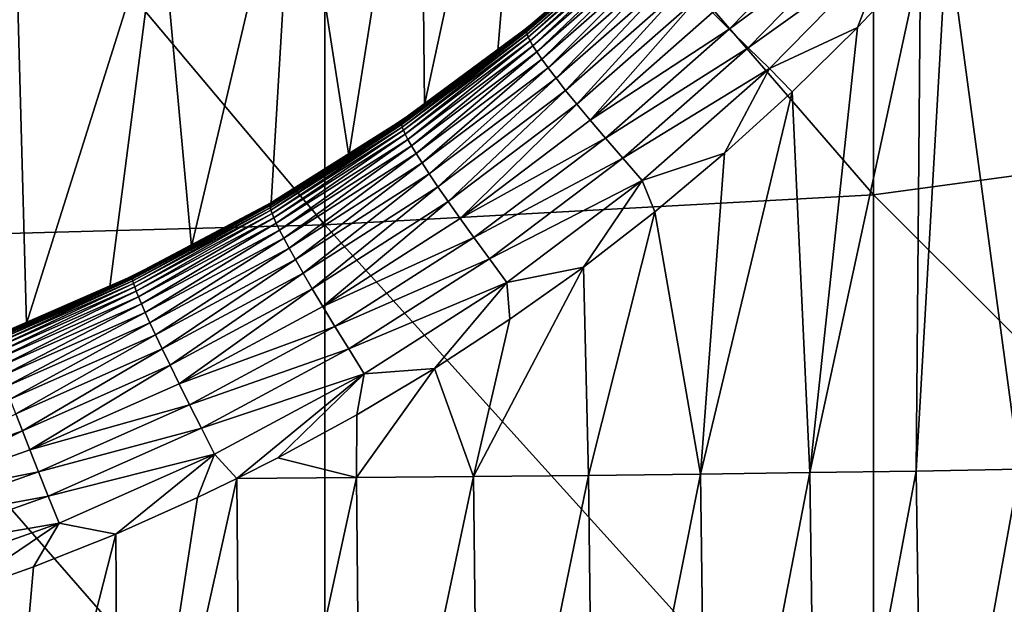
# Model space of a CAD drawing. Header units: metres. Extents: x -105 to 105, y -68 to 103.
# Tile 154 of 256: x 5.32 to 11.94, y -18.56 to -14.63. Entities that reach past the tile are written whole.
import ezdxf

# ---------------------------------------------------------------- set-up
doc = ezdxf.new("R2010")
doc.units = ezdxf.units.M
doc.layers.add('solid_FIT-BATH-150_SW0001_01', color=7, linetype='CONTINUOUS')

msp = doc.modelspace()

# ---------------------------------------------------------------- linework, layer by layer
at = {"layer": 'solid_FIT-BATH-150_SW0001_01'}
for points in [[(14.752053, -15.308081, 15.437314), (14.752053, -11.006157, 15.559563), (11.063119, -11.393209, 15.552959)], [(11.063119, -15.809028, 15.427377), (11.063119, -11.393209, 15.552959), (7.374184, -11.54824, 15.552386)], [(14.752053, -15.308081, 15.437314), (11.063119, -11.393209, 15.552959), (11.063119, -15.809028, 15.427377)], [(7.374184, -16.009573, 15.426237), (7.374184, -11.54824, 15.552386), (3.685249, -11.626538, 15.55318)], [(11.063119, -15.809028, 15.427377), (7.374184, -11.54824, 15.552386), (7.374184, -16.009573, 15.426237)], [(7.374184, -16.009573, 15.426237), (3.685249, -11.626538, 15.55318), (3.685249, -16.11083, 15.42713)], [(8.016774, -12.50842, -15.203499), (8.793986, -11.731313, -15.203499), (8.044811, -15.20348, -15.203499)], [(8.793986, -11.731313, -15.203499), (8.53783, -14.841976, -15.203499), (8.044811, -15.20348, -15.203499)], [(8.793986, -11.731313, -15.203499), (9.015816, -14.458301, -15.203499), (8.53783, -14.841976, -15.203499)], [(7.171528, -13.210311, -15.203499), (8.016774, -12.50842, -15.203499), (7.535489, -15.543671, -15.203499)], [(8.016774, -12.50842, -15.203499), (8.044811, -15.20348, -15.203499), (7.535489, -15.543671, -15.203499)], [(6.26476, -13.831553, -15.203499), (7.171528, -13.210311, -15.203499), (6.476346, -16.15522, -15.203499)], [(7.171528, -13.210311, -15.203499), (7.011899, -15.861399, -15.203499), (6.476346, -16.15522, -15.203499)], [(7.171528, -13.210311, -15.203499), (7.535489, -15.543671, -15.203499), (7.011899, -15.861399, -15.203499)], [(5.303945, -14.366699, -15.203499), (6.26476, -13.831553, -15.203499), (5.367624, -16.672289, -15.203499)], [(6.26476, -13.831553, -15.203499), (5.927533, -16.425848, -15.203499), (5.367624, -16.672289, -15.203499)], [(6.26476, -13.831553, -15.203499), (6.476346, -16.15522, -15.203499), (5.927533, -16.425848, -15.203499)], [(9.980673, -14.582467, -10.568933), (10.868231, -13.902081, -10.33185), (10.092636, -14.694766, -10.416703)], [(10.092636, -14.694766, -10.416703), (10.868231, -13.902081, -10.33185), (11.005669, -14.018116, -10.195601)], [(9.522879, -14.010374, -13.887115), (9.520496, -14.017897, -13.60183), (8.72915, -14.702115, -13.622654)], [(8.730705, -14.694253, -13.904866), (9.522879, -14.010374, -13.887115), (8.72915, -14.702115, -13.622654)], [(8.72915, -14.702115, -13.622654), (9.520496, -14.017897, -13.60183), (8.72981, -14.713247, -13.337302)], [(9.520496, -14.017897, -13.60183), (9.520452, -14.028444, -13.313465), (8.72981, -14.713247, -13.337302)], [(8.72981, -14.713247, -13.337302), (9.520452, -14.028444, -13.313465), (8.733539, -14.72843, -13.050783)], [(9.526634, -14.00516, -14.167402), (9.522879, -14.010374, -13.887115), (8.730705, -14.694253, -13.904866)], [(8.73361, -14.688889, -14.181971), (9.526634, -14.00516, -14.167402), (8.730705, -14.694253, -13.904866)], [(9.520452, -14.028444, -13.313465), (9.523697, -14.042747, -13.023943), (8.733539, -14.72843, -13.050783)], [(9.530834, -14.001513, -14.440781), (9.526634, -14.00516, -14.167402), (8.73361, -14.688889, -14.181971)], [(8.737035, -14.685227, -14.452006), (9.530834, -14.001513, -14.440781), (8.73361, -14.688889, -14.181971)], [(9.534726, -13.998922, -14.705865), (9.530834, -14.001513, -14.440781), (8.737035, -14.685227, -14.452006)], [(8.740298, -14.682721, -14.71355), (9.534726, -13.998922, -14.705865), (8.737035, -14.685227, -14.452006)], [(9.537905, -13.997116, -14.962008), (9.534726, -13.998922, -14.705865), (8.740298, -14.682721, -14.71355)], [(8.743043, -14.68107, -14.965925), (9.537905, -13.997116, -14.962008), (8.740298, -14.682721, -14.71355)], [(9.476325, -14.054525, -15.203499), (9.537905, -13.997116, -14.962008), (8.743043, -14.68107, -14.965925)], [(10.092636, -14.694766, -10.416703), (11.005669, -14.018116, -10.195601), (10.220176, -14.820511, -10.288683)], [(10.220176, -14.820511, -10.288683), (11.005669, -14.018116, -10.195601), (11.160851, -14.146873, -10.083993)], [(11.557852, -14.032287, -9.963902), (12.043576, -17.651882, -9.318195), (11.349894, -17.664169, -9.542536)], [(11.379008, -14.234048, -9.991469), (11.557852, -14.032287, -9.963902), (11.349894, -17.664169, -9.542536)], [(11.557852, -14.032287, -9.963902), (12.250628, -14.019809, -9.734893), (12.043576, -17.651882, -9.318195)], [(8.733539, -14.72843, -13.050783), (9.523697, -14.042747, -13.023943), (8.741231, -14.748484, -12.765173)], [(9.523697, -14.042747, -13.023943), (9.53123, -14.061569, -12.735289), (8.741231, -14.748484, -12.765173)], [(8.741231, -14.748484, -12.765173), (9.53123, -14.061569, -12.735289), (8.753915, -14.774365, -12.482905)], [(9.015816, -14.458301, -15.203499), (9.476325, -14.054525, -15.203499), (8.743043, -14.68107, -14.965925)], [(9.53123, -14.061569, -12.735289), (9.544196, -14.085804, -12.449876), (8.753915, -14.774365, -12.482905)], [(8.753915, -14.774365, -12.482905), (9.544196, -14.085804, -12.449876), (8.772635, -14.807072, -12.206491)], [(9.544196, -14.085804, -12.449876), (9.563761, -14.116383, -12.170156), (8.772635, -14.807072, -12.206491)], [(8.772635, -14.807072, -12.206491), (9.563761, -14.116383, -12.170156), (8.798436, -14.847593, -11.938438)], [(9.563761, -14.116383, -12.170156), (9.591094, -14.154233, -11.898578), (8.798436, -14.847593, -11.938438)], [(8.798436, -14.847593, -11.938438), (9.591094, -14.154233, -11.898578), (8.832375, -14.896914, -11.681252)], [(9.591094, -14.154233, -11.898578), (9.62737, -14.200273, -11.637586), (8.832375, -14.896914, -11.681252)], [(10.220176, -14.820511, -10.288683), (11.160851, -14.146873, -10.083993), (10.36405, -14.960068, -10.186072)], [(10.36405, -14.960068, -10.186072), (11.160851, -14.146873, -10.083993), (10.956002, -14.684559, -10.052925)], [(11.160851, -14.146873, -10.083993), (11.379008, -14.234048, -9.991469), (10.956002, -14.684559, -10.052925)], [(8.832375, -14.896914, -11.681252), (9.62737, -14.200273, -11.637586), (8.875451, -14.955964, -11.437294)], [(9.62737, -14.200273, -11.637586), (9.673703, -14.255369, -11.389484), (8.875451, -14.955964, -11.437294)], [(8.875451, -14.955964, -11.437294), (9.673703, -14.255369, -11.389484), (8.928614, -15.025609, -11.208774)], [(9.673703, -14.255369, -11.389484), (9.731153, -14.320333, -11.156429), (8.928614, -15.025609, -11.208774)], [(11.379008, -14.234048, -9.991469), (11.349894, -17.664169, -9.542536), (10.634874, -17.675163, -9.742403)], [(10.956002, -14.684559, -10.052925), (11.379008, -14.234048, -9.991469), (10.634874, -17.675163, -9.742403)], [(8.928614, -15.025609, -11.208774), (9.731153, -14.320333, -11.156429), (8.992819, -15.106709, -10.997893)], [(9.731153, -14.320333, -11.156429), (9.800778, -14.395962, -10.94057), (8.992819, -15.106709, -10.997893)], [(5.303945, -14.366699, -15.203499), (5.367624, -16.672289, -15.203499), (4.798245, -16.893698, -15.203499)], [(8.992819, -15.106709, -10.997893), (9.800778, -14.395962, -10.94057), (9.069003, -15.200135, -10.806858)], [(9.800778, -14.395962, -10.94057), (9.883628, -14.483071, -10.744055), (9.069003, -15.200135, -10.806858)], [(8.53783, -14.841976, -15.203499), (9.015816, -14.458301, -15.203499), (8.743043, -14.68107, -14.965925)], [(9.069003, -15.200135, -10.806858), (9.883628, -14.483071, -10.744055), (9.158032, -15.306748, -10.637769)], [(9.883628, -14.483071, -10.744055), (9.980673, -14.582467, -10.568933), (9.158032, -15.306748, -10.637769)], [(9.158032, -15.306748, -10.637769), (9.980673, -14.582467, -10.568933), (10.092636, -14.694766, -10.416703)], [(8.730705, -14.694253, -13.904866), (8.72915, -14.702115, -13.622654), (7.889088, -15.325107, -13.64018)], [(7.889799, -15.316924, -13.919807), (8.730705, -14.694253, -13.904866), (7.889088, -15.325107, -13.64018)], [(8.73361, -14.688889, -14.181971), (8.730705, -14.694253, -13.904866), (7.889799, -15.316924, -13.919807)], [(7.891825, -15.311414, -14.194234), (8.73361, -14.688889, -14.181971), (7.889799, -15.316924, -13.919807)], [(8.737035, -14.685227, -14.452006), (8.73361, -14.688889, -14.181971), (7.891825, -15.311414, -14.194234)], [(7.894442, -15.307734, -14.461457), (8.737035, -14.685227, -14.452006), (7.891825, -15.311414, -14.194234)], [(8.740298, -14.682721, -14.71355), (8.737035, -14.685227, -14.452006), (7.894442, -15.307734, -14.461457)], [(7.897048, -15.305297, -14.72002), (8.740298, -14.682721, -14.71355), (7.894442, -15.307734, -14.461457)], [(8.743043, -14.68107, -14.965925), (8.740298, -14.682721, -14.71355), (7.897048, -15.305297, -14.72002)], [(7.899333, -15.303782, -14.969226), (8.743043, -14.68107, -14.965925), (7.897048, -15.305297, -14.72002)], [(8.53783, -14.841976, -15.203499), (8.743043, -14.68107, -14.965925), (7.899333, -15.303782, -14.969226)], [(9.158032, -15.306748, -10.637769), (10.092636, -14.694766, -10.416703), (9.260544, -15.427207, -10.492164)], [(9.260544, -15.427207, -10.492164), (10.092636, -14.694766, -10.416703), (10.220176, -14.820511, -10.288683)], [(10.36405, -14.960068, -10.186072), (10.956002, -14.684559, -10.052925), (10.516687, -15.116574, -10.111043)], [(10.516687, -15.116574, -10.111043), (10.956002, -14.684559, -10.052925), (10.634874, -17.675163, -9.742403)], [(7.889088, -15.325107, -13.64018), (8.72915, -14.702115, -13.622654), (7.890452, -15.336783, -13.357364)], [(8.72915, -14.702115, -13.622654), (8.72981, -14.713247, -13.337302), (7.890452, -15.336783, -13.357364)], [(7.890452, -15.336783, -13.357364), (8.72981, -14.713247, -13.337302), (7.894641, -15.352785, -13.073375)], [(8.72981, -14.713247, -13.337302), (8.733539, -14.72843, -13.050783), (7.894641, -15.352785, -13.073375)], [(7.894641, -15.352785, -13.073375), (8.733539, -14.72843, -13.050783), (7.902439, -15.373982, -12.790332)], [(8.733539, -14.72843, -13.050783), (8.741231, -14.748484, -12.765173), (7.902439, -15.373982, -12.790332)], [(7.902439, -15.373982, -12.790332), (8.741231, -14.748484, -12.765173), (7.914747, -15.401393, -12.510719)], [(8.741231, -14.748484, -12.765173), (8.753915, -14.774365, -12.482905), (7.914747, -15.401393, -12.510719)], [(7.914747, -15.401393, -12.510719), (8.753915, -14.774365, -12.482905), (7.932479, -15.436069, -12.237099)], [(8.753915, -14.774365, -12.482905), (8.772635, -14.807072, -12.206491), (7.932479, -15.436069, -12.237099)], [(7.932479, -15.436069, -12.237099), (8.772635, -14.807072, -12.206491), (7.956554, -15.479065, -11.972031)], [(8.772635, -14.807072, -12.206491), (8.798436, -14.847593, -11.938438), (7.956554, -15.479065, -11.972031)], [(9.260544, -15.427207, -10.492164), (10.220176, -14.820511, -10.288683), (9.37712, -15.56209, -10.3714)], [(9.37712, -15.56209, -10.3714), (10.220176, -14.820511, -10.288683), (10.36405, -14.960068, -10.186072)], [(8.044811, -15.20348, -15.203499), (8.53783, -14.841976, -15.203499), (7.899333, -15.303782, -14.969226)], [(7.956554, -15.479065, -11.972031), (8.798436, -14.847593, -11.938438), (7.987896, -15.531423, -11.718071)], [(8.798436, -14.847593, -11.938438), (8.832375, -14.896914, -11.681252), (7.987896, -15.531423, -11.718071)], [(7.987896, -15.531423, -11.718071), (8.832375, -14.896914, -11.681252), (8.027383, -15.594129, -11.477629)], [(8.832375, -14.896914, -11.681252), (8.875451, -14.955964, -11.437294), (8.027383, -15.594129, -11.477629)], [(8.027383, -15.594129, -11.477629), (8.875451, -14.955964, -11.437294), (8.07585, -15.668105, -11.252962)], [(8.875451, -14.955964, -11.437294), (8.928614, -15.025609, -11.208774), (8.07585, -15.668105, -11.252962)], [(9.37712, -15.56209, -10.3714), (10.36405, -14.960068, -10.186072), (9.508458, -15.711804, -10.276711)], [(9.508458, -15.711804, -10.276711), (10.36405, -14.960068, -10.186072), (10.061874, -15.529543, -10.165373)], [(10.36405, -14.960068, -10.186072), (10.516687, -15.116574, -10.111043), (10.061874, -15.529543, -10.165373)], [(8.07585, -15.668105, -11.252962), (8.928614, -15.025609, -11.208774), (8.134139, -15.754264, -11.046319)], [(8.928614, -15.025609, -11.208774), (8.992819, -15.106709, -10.997893), (8.134139, -15.754264, -11.046319)], [(8.134139, -15.754264, -11.046319), (8.992819, -15.106709, -10.997893), (8.20307, -15.853533, -10.859951)], [(8.992819, -15.106709, -10.997893), (9.069003, -15.200135, -10.806858), (8.20307, -15.853533, -10.859951)], [(10.516687, -15.116574, -10.111043), (10.634874, -17.675163, -9.742403), (9.899737, -17.684908, -9.918753)], [(10.061874, -15.529543, -10.165373), (10.516687, -15.116574, -10.111043), (9.899737, -17.684908, -9.918753)], [(7.535489, -15.543671, -15.203499), (8.044811, -15.20348, -15.203499), (7.899333, -15.303782, -14.969226)], [(8.20307, -15.853533, -10.859951), (9.069003, -15.200135, -10.806858), (8.283395, -15.966819, -10.696001)], [(9.069003, -15.200135, -10.806858), (9.158032, -15.306748, -10.637769), (8.283395, -15.966819, -10.696001)], [(7.891825, -15.311414, -14.194234), (7.889799, -15.316924, -13.919807), (7.004543, -15.874732, -13.931484)], [(7.005744, -15.869093, -14.203839), (7.891825, -15.311414, -14.194234), (7.004543, -15.874732, -13.931484)], [(7.004543, -15.874732, -13.931484), (7.889799, -15.316924, -13.919807), (7.004603, -15.883198, -13.65385)], [(7.889799, -15.316924, -13.919807), (7.889088, -15.325107, -13.64018), (7.004603, -15.883198, -13.65385)], [(7.004603, -15.883198, -13.65385), (7.889088, -15.325107, -13.64018), (7.006576, -15.89536, -13.372987)], [(7.894442, -15.307734, -14.461457), (7.891825, -15.311414, -14.194234), (7.005744, -15.869093, -14.203839)], [(7.007591, -15.865398, -14.468878), (7.894442, -15.307734, -14.461457), (7.005744, -15.869093, -14.203839)], [(7.889088, -15.325107, -13.64018), (7.890452, -15.336783, -13.357364), (7.006576, -15.89536, -13.372987)], [(7.006576, -15.89536, -13.372987), (7.890452, -15.336783, -13.357364), (7.011101, -15.912093, -13.090943)], [(7.897048, -15.305297, -14.72002), (7.894442, -15.307734, -14.461457), (7.007591, -15.865398, -14.468878)], [(7.009563, -15.863024, -14.725113), (7.897048, -15.305297, -14.72002), (7.007591, -15.865398, -14.468878)], [(7.899333, -15.303782, -14.969226), (7.897048, -15.305297, -14.72002), (7.009563, -15.863024, -14.725113)], [(7.0114, -15.861629, -14.971828), (7.899333, -15.303782, -14.969226), (7.009563, -15.863024, -14.725113)], [(7.890452, -15.336783, -13.357364), (7.894641, -15.352785, -13.073375), (7.011101, -15.912093, -13.090943)], [(7.011101, -15.912093, -13.090943), (7.894641, -15.352785, -13.073375), (7.01885, -15.934317, -12.809879)], [(7.535489, -15.543671, -15.203499), (7.899333, -15.303782, -14.969226), (7.0114, -15.861629, -14.971828)], [(7.894641, -15.352785, -13.073375), (7.902439, -15.373982, -12.790332), (7.01885, -15.934317, -12.809879)], [(8.283395, -15.966819, -10.696001), (9.158032, -15.306748, -10.637769), (9.260544, -15.427207, -10.492164)], [(14.752053, -19.485928, 15.303171), (14.752053, -15.308081, 15.437314), (11.063119, -15.809028, 15.427377)], [(7.01885, -15.934317, -12.809879), (7.902439, -15.373982, -12.790332), (7.030594, -15.963098, -12.53232)], [(7.902439, -15.373982, -12.790332), (7.914747, -15.401393, -12.510719), (7.030594, -15.963098, -12.53232)], [(7.030594, -15.963098, -12.53232), (7.914747, -15.401393, -12.510719), (7.047113, -15.999547, -12.260871)], [(7.914747, -15.401393, -12.510719), (7.932479, -15.436069, -12.237099), (7.047113, -15.999547, -12.260871)], [(7.047113, -15.999547, -12.260871), (7.932479, -15.436069, -12.237099), (7.069192, -16.044769, -11.998137)], [(7.932479, -15.436069, -12.237099), (7.956554, -15.479065, -11.972031), (7.069192, -16.044769, -11.998137)], [(7.069192, -16.044769, -11.998137), (7.956554, -15.479065, -11.972031), (7.097623, -16.099865, -11.746714)], [(7.956554, -15.479065, -11.972031), (7.987896, -15.531423, -11.718071), (7.097623, -16.099865, -11.746714)], [(8.283395, -15.966819, -10.696001), (9.260544, -15.427207, -10.492164), (8.37566, -16.09482, -10.556046)], [(8.37566, -16.09482, -10.556046), (9.260544, -15.427207, -10.492164), (9.37712, -15.56209, -10.3714)], [(7.011899, -15.861399, -15.203499), (7.535489, -15.543671, -15.203499), (7.0114, -15.861629, -14.971828)], [(7.097623, -16.099865, -11.746714), (7.987896, -15.531423, -11.718071), (7.133156, -16.165869, -11.509056)], [(7.987896, -15.531423, -11.718071), (8.027383, -15.594129, -11.477629), (7.133156, -16.165869, -11.509056)], [(9.508458, -15.711804, -10.276711), (10.061874, -15.529543, -10.165373), (9.593163, -15.922262, -10.215523)], [(9.593163, -15.922262, -10.215523), (10.061874, -15.529543, -10.165373), (9.899737, -17.684908, -9.918753)], [(7.133156, -16.165869, -11.509056), (8.027383, -15.594129, -11.477629), (7.176509, -16.243753, -11.287457)], [(8.027383, -15.594129, -11.477629), (8.07585, -15.668105, -11.252962), (7.176509, -16.243753, -11.287457)], [(8.37566, -16.09482, -10.556046), (9.37712, -15.56209, -10.3714), (8.480365, -16.238146, -10.441471)], [(8.480365, -16.238146, -10.441471), (9.37712, -15.56209, -10.3714), (9.508458, -15.711804, -10.276711)], [(7.176509, -16.243753, -11.287457), (8.07585, -15.668105, -11.252962), (7.228404, -16.334484, -11.084209)], [(8.07585, -15.668105, -11.252962), (8.134139, -15.754264, -11.046319), (7.228404, -16.334484, -11.084209)], [(7.228404, -16.334484, -11.084209), (8.134139, -15.754264, -11.046319), (7.289543, -16.439032, -10.9016)], [(8.134139, -15.754264, -11.046319), (8.20307, -15.853533, -10.859951), (7.289543, -16.439032, -10.9016)], [(8.480365, -16.238146, -10.441471), (9.508458, -15.711804, -10.276711), (8.598146, -16.397249, -10.353546)], [(8.598146, -16.397249, -10.353546), (9.508458, -15.711804, -10.276711), (9.112109, -16.293764, -10.261151)], [(9.508458, -15.711804, -10.276711), (9.593163, -15.922262, -10.215523), (9.112109, -16.293764, -10.261151)], [(11.063119, -20.093992, 15.289309), (11.063119, -15.809028, 15.427377), (7.374184, -16.009573, 15.426237)], [(14.752053, -19.485928, 15.303171), (11.063119, -15.809028, 15.427377), (11.063119, -20.093992, 15.289309)], [(7.005744, -15.869093, -14.203839), (7.004543, -15.874732, -13.931484), (6.079874, -16.364655, -13.939739)], [(6.080338, -16.358912, -14.210665), (7.005744, -15.869093, -14.203839), (6.079874, -16.364655, -13.939739)], [(6.079874, -16.364655, -13.939739), (7.004543, -15.874732, -13.931484), (6.080591, -16.373362, -13.66347)], [(7.007591, -15.865398, -14.468878), (7.005744, -15.869093, -14.203839), (6.080338, -16.358912, -14.210665)], [(6.081481, -16.355213, -14.474178), (7.007591, -15.865398, -14.468878), (6.080338, -16.358912, -14.210665)], [(7.004543, -15.874732, -13.931484), (7.004603, -15.883198, -13.65385), (6.080591, -16.373362, -13.66347)], [(6.080591, -16.373362, -13.66347), (7.004603, -15.883198, -13.65385), (6.083034, -16.385941, -13.383936)], [(7.009563, -15.863024, -14.725113), (7.007591, -15.865398, -14.468878), (6.081481, -16.355213, -14.474178)], [(6.082862, -16.352898, -14.728769), (7.009563, -15.863024, -14.725113), (6.081481, -16.355213, -14.474178)], [(7.0114, -15.861629, -14.971828), (7.009563, -15.863024, -14.725113), (6.082862, -16.352898, -14.728769)], [(6.084272, -16.35161, -14.973707), (7.0114, -15.861629, -14.971828), (6.082862, -16.352898, -14.728769)], [(7.004603, -15.883198, -13.65385), (7.006576, -15.89536, -13.372987), (6.083034, -16.385941, -13.383936)], [(7.011899, -15.861399, -15.203499), (7.0114, -15.861629, -14.971828), (6.084272, -16.35161, -14.973707)], [(6.476346, -16.15522, -15.203499), (7.011899, -15.861399, -15.203499), (6.084272, -16.35161, -14.973707)], [(7.289543, -16.439032, -10.9016), (8.20307, -15.853533, -10.859951), (7.360559, -16.558353, -10.741811)], [(8.20307, -15.853533, -10.859951), (8.283395, -15.966819, -10.696001), (7.360559, -16.558353, -10.741811)], [(6.083034, -16.385941, -13.383936), (7.006576, -15.89536, -13.372987), (6.087731, -16.403307, -13.103218)], [(7.006576, -15.89536, -13.372987), (7.011101, -15.912093, -13.090943), (6.087731, -16.403307, -13.103218)], [(6.087731, -16.403307, -13.103218), (7.011101, -15.912093, -13.090943), (6.09524, -16.426422, -12.823503)], [(7.011101, -15.912093, -13.090943), (7.01885, -15.934317, -12.809879), (6.09524, -16.426422, -12.823503)], [(6.09524, -16.426422, -12.823503), (7.01885, -15.934317, -12.809879), (6.1062, -16.456404, -12.547357)], [(7.01885, -15.934317, -12.809879), (7.030594, -15.963098, -12.53232), (6.1062, -16.456404, -12.547357)], [(9.112109, -16.293764, -10.261151), (9.593163, -15.922262, -10.215523), (9.145703, -17.693445, -10.072537)], [(9.593163, -15.922262, -10.215523), (9.899737, -17.684908, -9.918753), (9.145703, -17.693445, -10.072537)], [(7.374184, -20.337303, 15.287419), (7.374184, -16.009573, 15.426237), (3.685249, -16.11083, 15.42713)], [(6.1062, -16.456404, -12.547357), (7.030594, -15.963098, -12.53232), (6.121257, -16.494408, -12.277416)], [(7.030594, -15.963098, -12.53232), (7.047113, -15.999547, -12.260871), (6.121257, -16.494408, -12.277416)], [(6.121257, -16.494408, -12.277416), (7.047113, -15.999547, -12.260871), (6.141059, -16.541586, -12.016323)], [(7.047113, -15.999547, -12.260871), (7.069192, -16.044769, -11.998137), (6.141059, -16.541586, -12.016323)], [(7.360559, -16.558353, -10.741811), (8.283395, -15.966819, -10.696001), (8.37566, -16.09482, -10.556046)], [(11.063119, -20.093992, 15.289309), (7.374184, -16.009573, 15.426237), (7.374184, -20.337303, 15.287419)], [(6.141059, -16.541586, -12.016323), (7.069192, -16.044769, -11.998137), (6.166266, -16.599089, -11.766711)], [(7.069192, -16.044769, -11.998137), (7.097623, -16.099865, -11.746714), (6.166266, -16.599089, -11.766711)], [(7.374184, -20.337303, 15.287419), (3.685249, -16.11083, 15.42713), (3.685249, -20.460121, 15.288338)], [(6.166266, -16.599089, -11.766711), (7.097623, -16.099865, -11.746714), (6.197501, -16.668001, -11.531068)], [(7.097623, -16.099865, -11.746714), (7.133156, -16.165869, -11.509056), (6.197501, -16.668001, -11.531068)], [(7.360559, -16.558353, -10.741811), (8.37566, -16.09482, -10.556046), (7.441905, -16.693174, -10.606446)], [(7.441905, -16.693174, -10.606446), (8.37566, -16.09482, -10.556046), (8.480365, -16.238146, -10.441471)], [(5.927533, -16.425848, -15.203499), (6.476346, -16.15522, -15.203499), (6.084272, -16.35161, -14.973707)], [(6.197501, -16.668001, -11.531068), (7.133156, -16.165869, -11.509056), (6.235359, -16.749336, -11.31172)], [(7.133156, -16.165869, -11.509056), (7.176509, -16.243753, -11.287457), (6.235359, -16.749336, -11.31172)], [(6.235359, -16.749336, -11.31172), (7.176509, -16.243753, -11.287457), (6.280445, -16.844103, -11.110991)], [(7.176509, -16.243753, -11.287457), (7.228404, -16.334484, -11.084209), (6.280445, -16.844103, -11.110991)], [(7.441905, -16.693174, -10.606446), (8.480365, -16.238146, -10.441471), (7.533998, -16.844141, -10.49692)], [(7.533998, -16.844141, -10.49692), (8.480365, -16.238146, -10.441471), (8.598146, -16.397249, -10.353546)], [(6.084272, -16.35161, -14.973707), (6.082862, -16.352898, -14.728769), (5.12212, -16.772141, -14.730975)], [(5.123125, -16.770954, -14.974854), (6.084272, -16.35161, -14.973707), (5.12212, -16.772141, -14.730975)], [(5.927533, -16.425848, -15.203499), (6.084272, -16.35161, -14.973707), (5.123125, -16.770954, -14.974854)], [(6.280445, -16.844103, -11.110991), (7.228404, -16.334484, -11.084209), (6.333341, -16.953321, -10.931201)], [(7.228404, -16.334484, -11.084209), (7.289543, -16.439032, -10.9016), (6.333341, -16.953321, -10.931201)], [(9.112109, -16.293764, -10.261151), (9.145703, -17.693445, -10.072537), (8.373994, -17.700815, -10.204714)], [(8.618358, -16.64459, -10.302096), (9.112109, -16.293764, -10.261151), (8.373994, -17.700815, -10.204714)], [(8.598146, -16.397249, -10.353546), (9.112109, -16.293764, -10.261151), (8.618358, -16.64459, -10.302096)], [(6.081481, -16.355213, -14.474178), (6.080338, -16.358912, -14.210665), (5.120761, -16.778088, -14.214673)], [(5.121279, -16.774395, -14.477333), (6.081481, -16.355213, -14.474178), (5.120761, -16.778088, -14.214673)], [(5.120761, -16.778088, -14.214673), (6.080338, -16.358912, -14.210665), (5.120926, -16.783907, -13.944525)], [(6.080338, -16.358912, -14.210665), (6.079874, -16.364655, -13.939739), (5.120926, -16.783907, -13.944525)], [(5.120926, -16.783907, -13.944525), (6.079874, -16.364655, -13.939739), (5.122167, -16.792807, -13.668979)], [(6.082862, -16.352898, -14.728769), (6.081481, -16.355213, -14.474178), (5.121279, -16.774395, -14.477333)], [(5.12212, -16.772141, -14.730975), (6.082862, -16.352898, -14.728769), (5.121279, -16.774395, -14.477333)], [(6.079874, -16.364655, -13.939739), (6.080591, -16.373362, -13.66347), (5.122167, -16.792807, -13.668979)], [(5.122167, -16.792807, -13.668979), (6.080591, -16.373362, -13.66347), (5.12492, -16.805729, -13.39014)], [(6.080591, -16.373362, -13.66347), (6.083034, -16.385941, -13.383936), (5.12492, -16.805729, -13.39014)], [(5.12492, -16.805729, -13.39014), (6.083034, -16.385941, -13.383936), (5.129606, -16.823627, -13.11011)], [(6.083034, -16.385941, -13.383936), (6.087731, -16.403307, -13.103218), (5.129606, -16.823627, -13.11011)], [(5.129606, -16.823627, -13.11011), (6.087731, -16.403307, -13.103218), (5.136667, -16.847496, -12.831105)], [(6.087731, -16.403307, -13.103218), (6.09524, -16.426422, -12.823503), (5.136667, -16.847496, -12.831105)], [(7.533998, -16.844141, -10.49692), (8.598146, -16.397249, -10.353546), (7.637409, -17.01174, -10.414528)], [(7.637409, -17.01174, -10.414528), (8.598146, -16.397249, -10.353546), (8.110908, -16.975468, -10.338242)], [(8.598146, -16.397249, -10.353546), (8.618358, -16.64459, -10.302096), (8.110908, -16.975468, -10.338242)], [(5.367624, -16.672289, -15.203499), (5.927533, -16.425848, -15.203499), (5.123125, -16.770954, -14.974854)], [(5.136667, -16.847496, -12.831105), (6.09524, -16.426422, -12.823503), (5.146613, -16.878494, -12.555715)], [(6.09524, -16.426422, -12.823503), (6.1062, -16.456404, -12.547357), (5.146613, -16.878494, -12.555715)], [(5.146613, -16.878494, -12.555715), (6.1062, -16.456404, -12.547357), (5.159956, -16.917822, -12.286608)], [(6.1062, -16.456404, -12.547357), (6.121257, -16.494408, -12.277416), (5.159956, -16.917822, -12.286608)], [(6.333341, -16.953321, -10.931201), (7.289543, -16.439032, -10.9016), (6.39456, -17.07798, -10.774564)], [(7.289543, -16.439032, -10.9016), (7.360559, -16.558353, -10.741811), (6.39456, -17.07798, -10.774564)], [(5.159956, -16.917822, -12.286608), (6.121257, -16.494408, -12.277416), (5.177213, -16.966673, -12.026453)], [(6.121257, -16.494408, -12.277416), (6.141059, -16.541586, -12.016323), (5.177213, -16.966673, -12.026453)], [(5.177213, -16.966673, -12.026453), (6.141059, -16.541586, -12.016323), (5.198907, -17.026239, -11.777914)], [(6.141059, -16.541586, -12.016323), (6.166266, -16.599089, -11.766711), (5.198907, -17.026239, -11.777914)], [(5.198907, -17.026239, -11.777914), (6.166266, -16.599089, -11.766711), (5.225537, -17.097645, -11.543505)], [(6.166266, -16.599089, -11.766711), (6.197501, -16.668001, -11.531068), (5.225537, -17.097645, -11.543505)], [(6.39456, -17.07798, -10.774564), (7.360559, -16.558353, -10.741811), (7.441905, -16.693174, -10.606446)], [(4.798245, -16.893698, -15.203499), (5.367624, -16.672289, -15.203499), (5.123125, -16.770954, -14.974854)], [(5.225537, -17.097645, -11.543505), (6.197501, -16.668001, -11.531068), (5.25758, -17.181944, -11.325579)], [(6.197501, -16.668001, -11.531068), (6.235359, -16.749336, -11.31172), (5.25758, -17.181944, -11.325579)], [(8.110908, -16.975468, -10.338242), (8.618358, -16.64459, -10.302096), (8.373994, -17.700815, -10.204714)], [(5.25758, -17.181944, -11.325579), (6.235359, -16.749336, -11.31172), (5.295522, -17.280184, -11.126485)], [(6.235359, -16.749336, -11.31172), (6.280445, -16.844103, -11.110991), (5.295522, -17.280184, -11.126485)], [(6.39456, -17.07798, -10.774564), (7.441905, -16.693174, -10.606446), (6.464463, -17.21884, -10.642708)], [(6.464463, -17.21884, -10.642708), (7.441905, -16.693174, -10.606446), (7.533998, -16.844141, -10.49692)], [(5.295522, -17.280184, -11.126485), (6.280445, -16.844103, -11.110991), (5.339825, -17.393421, -10.948571)], [(6.280445, -16.844103, -11.110991), (6.333341, -16.953321, -10.931201), (5.339825, -17.393421, -10.948571)], [(6.464463, -17.21884, -10.642708), (7.533998, -16.844141, -10.49692), (6.543379, -17.37657, -10.537067)], [(6.543379, -17.37657, -10.537067), (7.533998, -16.844141, -10.49692), (7.637409, -17.01174, -10.414528)], [(5.339825, -17.393421, -10.948571), (6.333341, -16.953321, -10.931201), (5.390887, -17.522682, -10.794073)], [(6.333341, -16.953321, -10.931201), (6.39456, -17.07798, -10.774564), (5.390887, -17.522682, -10.794073)], [(6.543379, -17.37657, -10.537067), (7.637409, -17.01174, -10.414528), (6.631814, -17.551691, -10.458961)], [(6.631814, -17.551691, -10.458961), (7.637409, -17.01174, -10.414528), (6.78249, -17.715084, -10.407446)], [(7.637409, -17.01174, -10.414528), (7.057043, -17.576202, -10.395943), (6.78249, -17.715084, -10.407446)], [(7.637409, -17.01174, -10.414528), (7.589558, -17.286528, -10.369569), (7.057043, -17.576202, -10.395943)], [(8.110908, -16.975468, -10.338242), (8.373994, -17.700815, -10.204714), (7.585828, -17.70706, -10.316235)], [(7.589558, -17.286528, -10.369569), (8.110908, -16.975468, -10.338242), (7.585828, -17.70706, -10.316235)], [(7.637409, -17.01174, -10.414528), (8.110908, -16.975468, -10.338242), (7.589558, -17.286528, -10.369569)], [(5.390887, -17.522682, -10.794073), (6.39456, -17.07798, -10.774564), (6.464463, -17.21884, -10.642708)], [(5.390887, -17.522682, -10.794073), (6.464463, -17.21884, -10.642708), (5.448972, -17.668747, -10.664639)], [(5.448972, -17.668747, -10.664639), (6.464463, -17.21884, -10.642708), (6.543379, -17.37657, -10.537067)], [(5.295522, -17.280184, -11.126485), (5.339825, -17.393421, -10.948571), (4.314306, -17.756731, -10.95473)], [(7.589558, -17.286528, -10.369569), (7.585828, -17.70706, -10.316235), (7.057043, -17.576202, -10.395943)], [(4.314306, -17.756731, -10.95473), (5.339825, -17.393421, -10.948571), (4.354992, -17.889811, -10.801435)], [(5.339825, -17.393421, -10.948571), (5.390887, -17.522682, -10.794073), (4.354992, -17.889811, -10.801435)], [(5.448972, -17.668747, -10.664639), (6.543379, -17.37657, -10.537067), (5.514329, -17.832308, -10.561721)], [(5.514329, -17.832308, -10.561721), (6.543379, -17.37657, -10.537067), (6.631814, -17.551691, -10.458961)], [(4.354992, -17.889811, -10.801435), (5.390887, -17.522682, -10.794073), (5.448972, -17.668747, -10.664639)], [(5.514329, -17.832308, -10.561721), (6.631814, -17.551691, -10.458961), (5.587397, -18.01392, -10.486655)], [(5.587397, -18.01392, -10.486655), (6.631814, -17.551691, -10.458961), (5.968515, -18.087395, -10.433677)], [(6.631814, -17.551691, -10.458961), (6.516789, -17.842978, -10.417279), (5.968515, -18.087395, -10.433677)], [(6.631814, -17.551691, -10.458961), (6.78249, -17.715084, -10.407446), (6.516789, -17.842978, -10.417279)], [(7.057043, -17.576202, -10.395943), (7.585828, -17.70706, -10.316235), (6.78249, -17.715084, -10.407446)], [(4.354992, -17.889811, -10.801435), (5.448972, -17.668747, -10.664639), (4.401067, -18.040199, -10.673419)], [(4.401067, -18.040199, -10.673419), (5.448972, -17.668747, -10.664639), (5.514329, -17.832308, -10.561721)], [(9.899737, -17.684908, -9.918753), (10.634874, -17.675163, -9.742403), (9.946925, -21.237186, -9.449512)], [(10.634874, -17.675163, -9.742403), (10.684819, -21.226244, -9.266843), (9.946925, -21.237186, -9.449512)], [(10.634874, -17.675163, -9.742403), (11.349894, -17.664169, -9.542536), (10.684819, -21.226244, -9.266843)], [(11.349894, -17.664169, -9.542536), (11.401878, -21.213903, -9.059811), (10.684819, -21.226244, -9.266843)], [(11.349894, -17.664169, -9.542536), (12.043576, -17.651882, -9.318195), (11.401878, -21.213903, -9.059811)], [(12.043576, -17.651882, -9.318195), (12.096846, -21.200123, -8.827434), (11.401878, -21.213903, -9.059811)], [(6.78249, -17.715084, -10.407446), (6.812159, -21.267887, -9.956326), (5.98897, -21.272518, -10.032011)], [(6.516789, -17.842978, -10.417279), (6.78249, -17.715084, -10.407446), (5.98897, -21.272518, -10.032011)], [(6.78249, -17.715084, -10.407446), (7.585828, -17.70706, -10.316235), (6.812159, -21.267887, -9.956326)], [(7.585828, -17.70706, -10.316235), (7.620813, -21.262083, -9.861229), (6.812159, -21.267887, -9.956326)], [(7.585828, -17.70706, -10.316235), (8.373994, -17.700815, -10.204714), (7.620813, -21.262083, -9.861229)], [(8.373994, -17.700815, -10.204714), (8.413664, -21.255062, -9.745719), (7.620813, -21.262083, -9.861229)], [(8.373994, -17.700815, -10.204714), (9.145703, -17.693445, -10.072537), (8.413664, -21.255062, -9.745719)], [(9.145703, -17.693445, -10.072537), (9.189454, -21.246777, -9.608809), (8.413664, -21.255062, -9.745719)], [(9.145703, -17.693445, -10.072537), (9.899737, -17.684908, -9.918753), (9.189454, -21.246777, -9.608809)], [(9.899737, -17.684908, -9.918753), (9.946925, -21.237186, -9.449512), (9.189454, -21.246777, -9.608809)], [(4.401067, -18.040199, -10.673419), (5.514329, -17.832308, -10.561721), (4.452697, -18.208603, -10.572145)], [(4.452697, -18.208603, -10.572145), (5.514329, -17.832308, -10.561721), (5.587397, -18.01392, -10.486655)], [(5.968515, -18.087395, -10.433677), (6.516789, -17.842978, -10.417279), (5.98897, -21.272518, -10.032011)], [(4.452697, -18.208603, -10.572145), (5.587397, -18.01392, -10.486655), (4.510259, -18.395611, -10.498967)], [(4.510259, -18.395611, -10.498967), (5.587397, -18.01392, -10.486655), (4.861324, -18.505365, -10.452558)], [(5.587397, -18.01392, -10.486655), (5.414854, -18.308649, -10.44524), (4.861324, -18.505365, -10.452558)], [(5.587397, -18.01392, -10.486655), (5.968515, -18.087395, -10.433677), (5.414854, -18.308649, -10.44524)], [(5.968515, -18.087395, -10.433677), (5.98897, -21.272518, -10.032011), (5.152955, -21.276064, -10.089844)], [(5.414854, -18.308649, -10.44524), (5.968515, -18.087395, -10.433677), (5.152955, -21.276064, -10.089844)], [(4.861324, -18.505365, -10.452558), (5.414854, -18.308649, -10.44524), (5.152955, -21.276064, -10.089844)]]:
    msp.add_3dface(points, dxfattribs=at)

doc.saveas('drawing.dxf')
